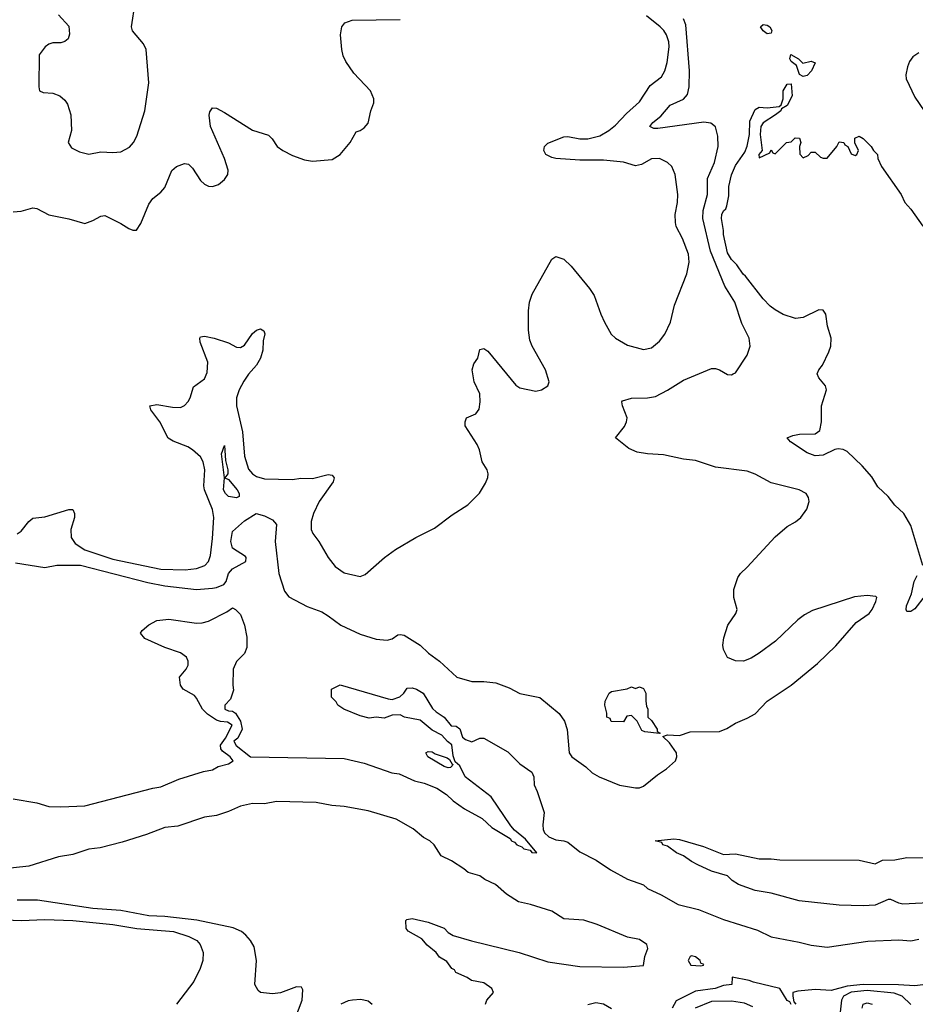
# Model space of a CAD drawing. Header units: inches. Extents: x 1694797 to 1849917, y 907313 to 1017959.
# Tile 130 of 256: x 1734143 to 1738632, y 962110 to 967046. Entities that reach past the tile are written whole.
import ezdxf

# ---------------------------------------------------------------- set-up
doc = ezdxf.new("R2010")
doc.units = ezdxf.units.IN
doc.header["$MEASUREMENT"] = 0
doc.layers.add('B7936', color=7, linetype='Continuous')

msp = doc.modelspace()

# ---------------------------------------------------------------- linework, layer by layer
at = {"layer": 'B7936', "color": 5}
for points, elevation in [([(1734338, 967070), (1734390, 967014), (1734393.4, 966973.4), (1734386.8, 966950), (1734370, 966936), (1734350.3, 966929.7), (1734310, 966929.6), (1734290, 966923.6), (1734270.6, 966910), (1734240.7, 966870), (1734239.1, 966710), (1734242.8, 966690), (1734261.1, 966681.1), (1734310, 966677.1), (1734344.4, 966664.4), (1734370, 966643), (1734383.4, 966623.4), (1734399, 966570), (1734403.2, 966490), (1734386.4, 966430), (1734403.6, 966403.6), (1734443.6, 966383.6), (1734490, 966372.2), (1734550, 966383.1), (1734610, 966379.7), (1734650, 966384), (1734693.2, 966406.8), (1734713.7, 966430), (1734730, 966462), (1734771, 966590), (1734790.9, 966730), (1734777.5, 966897.5), (1734764.3, 966924.3), (1734708, 966990), (1734704, 967010), (1734721.3, 967130)], 640), ([(1734110, 966082.3), (1734150, 966085.5), (1734210, 966103.1), (1734230, 966099.5), (1734290, 966067.9), (1734390, 966047.7), (1734470, 966024.6), (1734510, 966038.7), (1734550, 966061.6), (1734570, 966064.9), (1734650, 966024.9), (1734690, 965998.8), (1734710, 965990.8), (1734729, 965991), (1734750, 966024.7), (1734790, 966122), (1734810, 966150.4), (1734850, 966181.6), (1734870, 966205.5), (1734906, 966290), (1734930, 966310.5), (1734970, 966324.9), (1734990, 966322), (1735010, 966302), (1735050, 966239.5), (1735070, 966222), (1735090, 966212.2), (1735110, 966210.4), (1735139.7, 966220.3), (1735170, 966244.9), (1735187.3, 966270), (1735187.5, 966292.5), (1735169.8, 966350), (1735100.4, 966510), (1735092.3, 966567.7), (1735096, 966584), (1735110, 966604.7), (1735130, 966602.8), (1735170, 966580.5), (1735310, 966492.4), (1735390, 966467), (1735408.3, 966448.3), (1735434, 966410), (1735461.6, 966390), (1735510, 966365.2), (1735570, 966344.2), (1735610, 966337), (1735710, 966345.5), (1735749.7, 966370.3), (1735799.3, 966430), (1735830, 966484.7), (1735849.2, 966490.8), (1735870, 966504.7), (1735890, 966526.8), (1735902.9, 966590), (1735917.6, 966630), (1735918, 966650), (1735901.7, 966690), (1735818.3, 966778.3), (1735777.3, 966837.3), (1735764.4, 966864.4), (1735757, 966897), (1735750.9, 966970), (1735758.3, 967010), (1735772.3, 967030), (1735810, 967044.6), (1736050, 967046.7)], 620), ([(1734122.6, 964322.6), (1734270, 964299.5), (1734330, 964311.3), (1734448.9, 964311.1), (1734784.8, 964224.8), (1734870, 964207.7), (1735030, 964189.5), (1735110, 964196.2), (1735130, 964199.6), (1735165.7, 964214.3), (1735178.6, 964230), (1735190.4, 964269.6), (1735210, 964293.4), (1735277.2, 964330), (1735279, 964350), (1735274.8, 964354.8), (1735210, 964397.2), (1735201.7, 964430), (1735210, 964480.5), (1735270, 964533.4), (1735329.3, 964570.7), (1735370, 964558.4), (1735410, 964538.4), (1735430, 964514.8), (1735424, 964430), (1735442, 964270), (1735470, 964180.7), (1735493, 964153), (1735583.8, 964103.8), (1735657.3, 964077.3), (1735690, 964058), (1735752.4, 964010), (1735850, 963965.1), (1735930, 963941), (1735985.1, 963934.9), (1736010, 963941.6), (1736038.2, 963961.8), (1736050, 963964.7), (1736070, 963960.7), (1736150.1, 963910.1), (1736192.2, 963870), (1736246.9, 963830), (1736333.4, 963750), (1736410, 963729.1), (1736470, 963728.8), (1736530, 963722), (1736596.7, 963696.7), (1736650, 963667.7), (1736750, 963647.7), (1736847.1, 963567.1), (1736874, 963530), (1736886.9, 963486.9), (1736897.6, 963370), (1736910.4, 963350), (1736981.2, 963301.2), (1737013.1, 963270), (1737047, 963250), (1737150, 963208.8), (1737230, 963195.2), (1737250, 963194.9), (1737270, 963203.1), (1737339.7, 963260.3), (1737385.2, 963290), (1737429.2, 963330), (1737437.2, 963350), (1737435.1, 963370), (1737400.1, 963420.1), (1737367.3, 963452.7), (1737390, 963461), (1737450, 963457.3), (1737504.1, 963475.9), (1737650, 963478), (1737687.5, 963492.5), (1737730, 963519.1), (1737790, 963544), (1737830, 963566.8), (1737890, 963630.4), (1738010, 963710.4), (1738140.9, 963819.1), (1738233.4, 963906.6), (1738336.2, 964023.8), (1738401, 964070), (1738415.8, 964090), (1738433.7, 964130), (1738438.4, 964150), (1738434.3, 964154.3), (1738390, 964159.7), (1738327.1, 964152.9), (1738116.1, 964083.9), (1738077.1, 964062.9), (1738042.8, 964037.2), (1737930.5, 963930), (1737850, 963869.6), (1737810, 963845.1), (1737770, 963829.6), (1737730, 963832.7), (1737690, 963849.3), (1737670, 963888.7), (1737667.8, 963910), (1737672.1, 963947.9), (1737692.7, 964010), (1737733.2, 964070), (1737739, 964090), (1737722, 964150), (1737722, 964190), (1737742, 964250), (1737755.3, 964270), (1737790, 964301), (1737930, 964453.4), (1737990, 964504.9), (1738031.4, 964528.6), (1738058, 964550), (1738087.9, 964592.1), (1738100.7, 964630), (1738096.2, 964650), (1738084.5, 964670), (1738049.2, 964690), (1737910, 964724.8), (1737830, 964767.1), (1737790, 964782.3), (1737630, 964803.6), (1737530, 964836), (1737470, 964842.7), (1737370, 964865.1), (1737289.6, 964869.6), (1737237.6, 964877.6), (1737196.6, 964896.6), (1737128.7, 964950), (1737174, 965006), (1737185.1, 965030), (1737187.3, 965050), (1737163.7, 965110), (1737161.2, 965130), (1737164.5, 965135.5), (1737210, 965148.2), (1737290, 965150.4), (1737330, 965157.1), (1737390, 965188.4), (1737470, 965239.3), (1737610, 965297.3), (1737630, 965297.3), (1737650, 965290.7), (1737690, 965268.2), (1737710, 965266.4), (1737719, 965270), (1737730, 965276.3), (1737790, 965364.4), (1737804.7, 965410), (1737799.6, 965450), (1737762.6, 965522.6), (1737727.8, 965630), (1737676.8, 965710), (1737606.1, 965886.1), (1737567.6, 966050), (1737568.4, 966090), (1737589.9, 966170), (1737590.5, 966250), (1737626, 966330), (1737643.1, 966410), (1737642.6, 966462.6), (1737629.8, 966509.8), (1737606.8, 966526.8), (1737571.8, 966531.8), (1737341.4, 966501.4), (1737321.4, 966501.4), (1737300.9, 966510), (1737316.3, 966530), (1737357.2, 966562.8), (1737402.7, 966617.3), (1737470, 966647.8), (1737490, 966670.4), (1737499.1, 966710), (1737499.6, 966790), (1737481.2, 967021.2), (1737470.5, 967050)], 560), ([(1734130, 964468.5), (1734150, 964482), (1734190, 964530.3), (1734210, 964546.5), (1734270, 964553.7), (1734390, 964591.2), (1734410, 964590.3), (1734418.2, 964570), (1734417.6, 964550), (1734400.1, 964490), (1734400.9, 964450), (1734420.9, 964420.9), (1734469.2, 964389.2), (1734610, 964341.9), (1734850, 964290.8), (1734972.1, 964287.9), (1735030, 964294.5), (1735070.4, 964309.6), (1735089.9, 964330.1), (1735099.6, 964360.4), (1735110, 964444.7), (1735115.7, 964550), (1735109.2, 964590), (1735070.3, 964690), (1735066.9, 964710), (1735071.8, 964790), (1735062.4, 964830), (1735050, 964854.2), (1735009.8, 964890), (1734985.5, 964905.5), (1734913.2, 964933.2), (1734888.2, 964948.2), (1734845, 965030), (1734800.4, 965090), (1734795.1, 965110), (1734830, 965116.6), (1734910, 965103.2), (1734950, 965102.3), (1734970, 965112.4), (1734987.7, 965132.3), (1734997.7, 965150), (1735015, 965205), (1735070, 965246), (1735083.3, 965276.7), (1735085.9, 965330), (1735048, 965430), (1735046.3, 965450), (1735050, 965456.3), (1735070, 965459.6), (1735118.8, 965450), (1735190, 965426.5), (1735230, 965404.9), (1735250, 965402.6), (1735270, 965414), (1735310, 965473.1), (1735330, 965490.2), (1735350, 965495.6), (1735366.9, 965486.9), (1735371.2, 965471.2), (1735363.2, 965436.8), (1735361.3, 965390), (1735351, 965350), (1735330, 965314), (1735290, 965268.7), (1735266.3, 965233.7), (1735243.1, 965190), (1735230.1, 965150), (1735230.1, 965110), (1735260, 964980), (1735270, 964858), (1735290, 964792.7), (1735310, 964768.8), (1735330, 964755.5), (1735370, 964744.5), (1735510, 964741.5), (1735553, 964747), (1735610, 964746), (1735690, 964766.3), (1735710, 964763), (1735718.7, 964750), (1735714.7, 964730), (1735644.8, 964630), (1735616.5, 964570), (1735603.6, 964530), (1735604.6, 964490), (1735612, 964470), (1735642.4, 964430), (1735689.2, 964349.2), (1735724.6, 964304.6), (1735770, 964273.4), (1735850, 964255.3), (1735874.7, 964265.3), (1735971.8, 964350), (1736027, 964390), (1736129.4, 964450), (1736222.3, 964497.7), (1736310, 964564), (1736390, 964614.8), (1736447.5, 964672.5), (1736477.1, 964722.9), (1736489.6, 964750.4), (1736491.6, 964770), (1736485.6, 964790), (1736460.5, 964830), (1736447.1, 964890), (1736436.6, 964916.6), (1736376, 965010), (1736376, 965030), (1736382.7, 965050), (1736430, 965071), (1736446.3, 965093.7), (1736451.5, 965130), (1736449.5, 965170), (1736421.6, 965230), (1736411.8, 965290), (1736419.5, 965320.5), (1736439, 965350), (1736450, 965392), (1736470, 965398), (1736490, 965384.7), (1736630, 965214), (1736650, 965200.5), (1736730, 965184.4), (1736759, 965190), (1736789.6, 965210.4), (1736796.2, 965230), (1736778.9, 965290), (1736711.2, 965410), (1736700.1, 965440.1), (1736693.7, 965490), (1736693.6, 965586.4), (1736698, 965630), (1736711.5, 965670), (1736810, 965846), (1736830, 965858.8), (1736870, 965846), (1736906.8, 965810), (1736999.3, 965699.3), (1737023, 965663), (1737055.2, 965570), (1737074.9, 965530), (1737108, 965470), (1737128.9, 965450), (1737190, 965414.5), (1737270, 965393.4), (1737310, 965401.3), (1737350, 965434.6), (1737376.4, 965470), (1737404.2, 965530), (1737424.5, 965615.5), (1737487.3, 965772.7), (1737499, 965830), (1737494.9, 965870), (1737464.5, 965950), (1737434.1, 966010), (1737429.9, 966030), (1737428.6, 966070), (1737439.9, 966130), (1737442, 966170), (1737428.4, 966270), (1737411.3, 966310), (1737390, 966329.6), (1737349.7, 966349.7), (1737310, 966348), (1737260.2, 966319.8), (1737230, 966313.6), (1737170, 966331.6), (1737070, 966341.2), (1736950, 966342.2), (1736830.8, 966350.8), (1736810, 966355.1), (1736779.5, 966370), (1736769.7, 966390), (1736773.6, 966410), (1736790, 966426.4), (1736870, 966459.6), (1736890, 966460.8), (1736950, 966448.6), (1736990, 966448.7), (1737050, 966464.2), (1737095.3, 966490), (1737130, 966517.5), (1737184.1, 966575.9), (1737250, 966634), (1737303.7, 966716.3), (1737360.3, 966759.7), (1737377.3, 966790), (1737388.1, 966831.9), (1737398.4, 966910), (1737395.8, 966935.8), (1737384.1, 966970), (1737371.7, 966991.7), (1737353.8, 967010), (1737285.3, 967065.3)], 580), ([(1738650, 966880.2), (1738619.5, 966860.5), (1738603, 966837), (1738592.5, 966810), (1738584.6, 966770), (1738586.4, 966750), (1738630, 966658.4), (1738675.8, 966590)], 560), ([(1738669.6, 964310), (1738609, 964510), (1738575, 964570), (1738530, 964612.7), (1738495.8, 964655.8), (1738443.6, 964703.6), (1738414, 964754), (1738366.2, 964810), (1738290, 964881.7), (1738270, 964891.3), (1738245.1, 964894.9), (1738228.1, 964891.9), (1738170, 964863.1), (1738130, 964860.3), (1738090, 964874.7), (1738006.6, 964930), (1737989.2, 964950), (1738018, 964962), (1738051.1, 964968.9), (1738130, 964970.2), (1738153.2, 964986.8), (1738162.1, 965030), (1738161.2, 965110), (1738186, 965190), (1738182.3, 965210), (1738147.6, 965250), (1738140.7, 965270), (1738147.6, 965290), (1738166.3, 965313.7), (1738198.8, 965381.2), (1738209, 965410), (1738210.8, 965450), (1738192, 965510), (1738184.2, 965570), (1738170, 965589.5), (1738148.9, 965591.1), (1738070, 965553.3), (1738031.6, 965548.4), (1737970, 965568.7), (1737930, 965592.3), (1737904, 965610), (1737870, 965646), (1737780.6, 965760.6), (1737768.7, 965770), (1737737.6, 965817.6), (1737710, 965844.1), (1737690, 965877.7), (1737670, 965969), (1737670.9, 965990), (1737660.2, 966050), (1737662.4, 966070), (1737670, 966088.5), (1737682, 966098), (1737687.8, 966112.2), (1737696.6, 966163.4), (1737696.5, 966210), (1737710, 966268.2), (1737730, 966314.6), (1737778.2, 966381.8), (1737788.5, 966411.5), (1737801.3, 966470), (1737802.9, 966537.1), (1737830, 966596), (1737850, 966607.7), (1737890, 966604.4), (1737950, 966611), (1737960.4, 966619.6), (1737969.5, 966650), (1737969.7, 966690.3), (1737990, 966722.8), (1738010, 966724.7), (1738014.9, 966665.1), (1737990, 966615.3), (1737961, 966599), (1737958, 966590), (1737931.6, 966568.4), (1737870, 966529.6), (1737856.9, 966510), (1737853.7, 966470), (1737864.7, 966390), (1737847.7, 966370), (1737850, 966354), (1737902, 966378), (1737910, 966394), (1737918, 966378), (1737930, 966374), (1737986, 966430), (1738010, 966434), (1738030, 966454), (1738051.6, 966451.6), (1738058, 966430), (1738052, 966410), (1738052.7, 966372.7), (1738070, 966354), (1738095.3, 966364.7), (1738110, 966382), (1738130, 966382), (1738156.9, 966356.9), (1738170, 966351.3), (1738190, 966352), (1738238, 966410), (1738250, 966434), (1738274, 966430), (1738278, 966418), (1738294, 966410), (1738310, 966374), (1738330, 966364.7), (1738338, 966370), (1738348, 966390), (1738328, 966428), (1738328.4, 966451.6), (1738350, 966462), (1738371, 966451), (1738411.1, 966411.1), (1738422, 966390), (1738442, 966370), (1738444.7, 966350), (1738462, 966310), (1738561, 966170), (1738578.8, 966130), (1738610, 966096), (1738670, 966011)], 540), ([(1738680.9, 964159.1), (1738630, 964092), (1738610, 964079.5), (1738590, 964079), (1738585.6, 964090), (1738588.1, 964108.1), (1738612.1, 964167.9), (1738626.8, 964230), (1738640.9, 964259.1)], 540), ([(1734110, 963140.1), (1734230, 963120.4), (1734290, 963101.9), (1734350, 963099.3), (1734470, 963104.3), (1734810, 963193.8), (1734850, 963200.7), (1734941.3, 963238.7), (1735063.7, 963276.3), (1735110, 963284.7), (1735138.5, 963301.5), (1735190, 963315.2), (1735212.7, 963330), (1735198.9, 963350), (1735159.1, 963379.1), (1735152, 963390), (1735149.5, 963409.5), (1735175.1, 963444.9), (1735209, 963510), (1735184.5, 963524.5), (1735150, 963527.1), (1735130, 963534.7), (1735084.9, 963564.9), (1735058.9, 963590), (1735030, 963645.2), (1735018.6, 963658.6), (1734962, 963690), (1734948.7, 963710), (1734944, 963750), (1734978, 963790), (1734987, 963810), (1734987, 963830), (1734979.3, 963850), (1734950, 963872.3), (1734870, 963899.3), (1734770, 963944), (1734748, 963970), (1734756.4, 963983.6), (1734790, 964012), (1734830, 964034.8), (1734890, 964040.7), (1735030, 964020.3), (1735058.3, 964021.7), (1735090, 964030.4), (1735182, 964078), (1735210, 964097.3), (1735224.7, 964090), (1735250, 964064.7), (1735270, 964011), (1735281.6, 963950), (1735282, 963898), (1735270.8, 963869.2), (1735230, 963828), (1735214, 963790), (1735211, 963710), (1735215.3, 963684.7), (1735199.8, 963640.2), (1735172, 963610), (1735172, 963590), (1735190, 963581), (1735210, 963578.8), (1735224.7, 963570), (1735250.8, 963530), (1735259.1, 963490), (1735236, 963444), (1735216.3, 963430), (1735227.6, 963407.6), (1735299.3, 963350), (1735770, 963342.4), (1735870, 963318.5), (1736008.9, 963270), (1736044.8, 963264.8), (1736122, 963230), (1736170, 963218.8), (1736233.3, 963193.3), (1736281.7, 963161.7), (1736316.6, 963130), (1736372.3, 963090), (1736461.9, 963041.9), (1736510, 962995.8), (1736601.1, 962941.1), (1736608.4, 962930), (1736623, 962923), (1736635.3, 962910), (1736659.5, 962899.5), (1736670, 962889.6), (1736702.4, 962882.4), (1736710, 962871), (1736735.3, 962870), (1736678.6, 962938.6), (1736623.5, 962983.5), (1736605.1, 963005.1), (1736506, 963150), (1736375.3, 963250), (1736350, 963306), (1736326, 963326), (1736316.4, 963356.4), (1736308.7, 963410), (1736286.8, 963426.8), (1736259.3, 963459.3), (1736210, 963484), (1736150, 963535.3), (1736071.1, 963548.9), (1736050, 963561.2), (1736010, 963559.3), (1735970, 963545.2), (1735930, 963548.7), (1735895.3, 963544.7), (1735850, 963556), (1735768, 963590), (1735738, 963610), (1735730, 963626), (1735706, 963650), (1735706, 963690), (1735749.2, 963710.8), (1735990, 963641), (1736010, 963638.8), (1736049.3, 963650.7), (1736068.7, 963670), (1736084.7, 963695.3), (1736110, 963696), (1736132, 963690), (1736164.7, 963670), (1736212.8, 963592.8), (1736230, 963576), (1736271.3, 963550), (1736306, 963506), (1736330, 963504.7), (1736350, 963491.3), (1736362, 963450), (1736378, 963438), (1736410, 963426), (1736450, 963444.9), (1736470, 963443.8), (1736590, 963376), (1736650, 963315.5), (1736710, 963273.4), (1736720.7, 963250), (1736721, 963210), (1736736.8, 963176.8), (1736772.1, 963072.1), (1736764.4, 963010), (1736766.4, 962986.4), (1736774, 962970), (1736794.8, 962950), (1736830, 962934.4), (1736870, 962930.3), (1736890, 962922.7), (1736950, 962873.8), (1737032, 962832), (1737104.6, 962784.6), (1737190, 962737.7), (1737269.3, 962709.3), (1737290.4, 962690), (1737358.1, 962658.1), (1737443.2, 962610), (1737545.1, 962585.1), (1737670, 962534.7), (1737841.8, 962481.8), (1737910, 962448.3), (1738050, 962422.1), (1738110, 962405.8), (1738190, 962396.4), (1738393.4, 962426.6), (1738550, 962432.6), (1738610, 962427.9), (1738650, 962435.8)], 540), ([(1736478, 962110), (1736485.2, 962130), (1736517.2, 962170), (1736509.2, 962190), (1736470, 962217), (1736408, 962230), (1736385.2, 962245.2), (1736328.7, 962270), (1736322, 962282), (1736308.7, 962290), (1736284.7, 962324.7), (1736246.8, 962346.8), (1736230, 962369), (1736186, 962406), (1736158, 962438), (1736090, 962477.2), (1736080.9, 962490), (1736078, 962530), (1736084, 962536), (1736110, 962541), (1736190, 962522), (1736270, 962491), (1736290.7, 962470.7), (1736315.3, 962455.3), (1736407.9, 962427.9), (1736646, 962370), (1736790, 962323), (1736950, 962299.1), (1737170, 962296), (1737270, 962304.7), (1737276.4, 962350), (1737291.2, 962390), (1737286.6, 962410), (1737250, 962435.3), (1737190, 962446.9), (1737037.6, 962510), (1736970, 962531.2), (1736870, 962537.8), (1736810, 962577.1), (1736703, 962610), (1736643.3, 962623.3), (1736582.4, 962662.4), (1736527.6, 962710), (1736475.1, 962735.1), (1736450, 962754.2), (1736391, 962771), (1736369.7, 962790), (1736308.2, 962830), (1736254.9, 962854.9), (1736221, 962910), (1736198.5, 962930), (1736166.6, 962946.6), (1736114.9, 962990), (1736030, 963038.7), (1735890, 963079.8), (1735770, 963101.8), (1735706.9, 963106.9), (1735630, 963121.9), (1735430, 963126.6), (1735370, 963114.7), (1735310, 963116.2), (1735250, 963103.1), (1735190, 963077), (1735130, 963057.3), (1735070, 963047.4), (1734936.5, 963003.5), (1734870, 962996.7), (1734778.9, 962961.1), (1734656.5, 962923.5), (1734546.3, 962893.7), (1734490, 962888.2), (1734410, 962861.1), (1734337.4, 962850), (1734190, 962802.1), (1734050, 962787.8)], 540), ([(1738730, 962620.7), (1738570, 962612.7), (1738550, 962617.2), (1738510, 962636), (1738495.5, 962635.5), (1738430, 962607.3), (1738370, 962602.9), (1738250, 962606.6), (1738050, 962629.2), (1737910, 962667), (1737830, 962680.9), (1737745.2, 962710), (1737713.2, 962730), (1737690, 962754), (1737610, 962778), (1737542, 962810), (1737510, 962826), (1737470, 962854), (1737435.3, 962870), (1737390, 962902), (1737366, 962910), (1737362, 962922), (1737328, 962930), (1737421.2, 962938.8), (1737450, 962936.3), (1737570, 962900.7), (1737670, 962860.7), (1737730, 962864), (1737850, 962839.3), (1737910, 962839.5), (1737953.5, 962833.5), (1738350, 962832.7), (1738430, 962814), (1738467.2, 962832.8), (1738530, 962834.6), (1738590, 962846.4), (1738704.7, 962844.7)], 540), ([(1735491.3, 961950), (1735558.2, 962130), (1735562.9, 962182.9), (1735555.8, 962195.8), (1735530, 962198.3), (1735450, 962167.4), (1735410, 962163.1), (1735350, 962169.6), (1735338.4, 962178.4), (1735322, 962210), (1735329.6, 962330), (1735318, 962398), (1735299.5, 962430), (1735276.8, 962456.8), (1735254.7, 962474.7), (1735213.9, 962493.9), (1735031.8, 962531.8), (1734870, 962549.9), (1734790, 962553.2), (1734650, 962579.9), (1734510, 962590.8), (1734232.8, 962632.8), (1734130, 962632.2)], 560), ([(1733990, 962536.7), (1734150, 962530.4), (1734270, 962534.6), (1734410, 962530.3), (1734610.9, 962510.9), (1734730, 962489.9), (1734914.3, 962474.3), (1734991.3, 962450), (1735031.2, 962430), (1735048.4, 962410), (1735063, 962370), (1735060.5, 962330), (1735047.1, 962290), (1735016.2, 962223.8), (1734928.7, 962110)], 580), ([(1738010, 962109.1), (1738002.3, 962122.3), (1737990, 962129.8), (1737953.3, 962190), (1737820.4, 962220.4), (1737799.3, 962230), (1737714, 962246), (1737712, 962210), (1737670, 962204), (1737629, 962189), (1737530, 962175.1), (1737433.3, 962126.7), (1737412.8, 962090)], 540), ([(1738710, 962213), (1738630, 962202.1), (1738547.8, 962207.8), (1738370, 962209), (1738290, 962200.8), (1738210, 962178.6), (1738130, 962183.8), (1738043.6, 962176.4), (1738018.7, 962170), (1738017.6, 962150), (1738022.9, 962122.9), (1738032.7, 962110)], 540), ([(1738610, 962108.4), (1738566.7, 962150), (1738525.7, 962165.7), (1738390, 962178.6), (1738310, 962170.3), (1738271.8, 962150), (1738262.4, 962130), (1738248.2, 962010)], 560), ([(1735910, 962109.6), (1735890, 962126.2), (1735853.8, 962133.8), (1735811.3, 962131.3), (1735790, 962126.9), (1735752.9, 962110)], 560), ([(1737110, 962087.8), (1737070, 962110.5), (1737030, 962117), (1736990, 962107.2)], 540), ([(1737817.1, 962097.1), (1737776.2, 962116.2), (1737710, 962125.7), (1737610, 962123.4), (1737528.5, 962090)], 560), ([(1738365.5, 962090), (1738370, 962110.8), (1738390, 962116.8), (1738415.6, 962110)], 580)]:
    msp.add_lwpolyline(points, dxfattribs=dict(at, elevation=elevation))
for points, elevation in [([(1737890, 966975.1), (1737869.8, 966989.8), (1737856, 967010), (1737870, 967022), (1737890, 967019.3), (1737902, 967010), (1737912.1, 966992.1), (1737910, 966978)], 540), ([(1738068, 966828), (1738110, 966838), (1738130.7, 966830.7), (1738112.4, 966790), (1738090, 966765.6), (1738070, 966762), (1738051.5, 966771.5), (1738035.9, 966815.9), (1738010, 966836), (1738003.5, 966850), (1738008, 966872), (1738046, 966850)], 540), ([(1735230, 964649.4), (1735190, 964655.6), (1735174, 964670), (1735165.3, 964690), (1735169.7, 964750), (1735154, 964870), (1735170, 964910.8), (1735175.5, 964835.5), (1735187.3, 964790), (1735186, 964770), (1735172, 964750), (1735190, 964741), (1735232.6, 964690), (1735243, 964670), (1735243.6, 964656.4)], 560), ([(1737350, 963468), (1737276.4, 963476.4), (1737262, 963482), (1737238, 963530), (1737210, 963558), (1737185.4, 963554.6), (1737170, 963526), (1737107.3, 963527.3), (1737102, 963542), (1737086, 963550), (1737086, 963570), (1737075.3, 963610), (1737078, 963630), (1737098, 963670), (1737110, 963678), (1737188.4, 963691.6), (1737210, 963702), (1737230, 963694), (1737250, 963702), (1737270, 963694), (1737282, 963670), (1737282, 963630), (1737284.7, 963604.7), (1737292, 963590), (1737292, 963550), (1737310, 963532), (1737338, 963490), (1737338, 963478), (1737354, 963470)], 560), ([(1736310, 963314), (1736314, 963314), (1736310, 963306), (1736302, 963298), (1736290, 963295.3), (1736270, 963302.7), (1736188, 963350), (1736178, 963370), (1736190, 963378), (1736210, 963376), (1736226, 963366), (1736285.4, 963345.4), (1736298, 963338)], 540), ([(1737510, 962353.2), (1737502.8, 962350), (1737493.8, 962330), (1737506.3, 962306.3), (1737556.9, 962303.1), (1737570, 962306.8), (1737572.7, 962310), (1737556.9, 962316.9), (1737554, 962330), (1737530, 962347.3)], 540)]:
    msp.add_lwpolyline(points, close=True, dxfattribs=dict(at, elevation=elevation))

doc.saveas('drawing.dxf')
